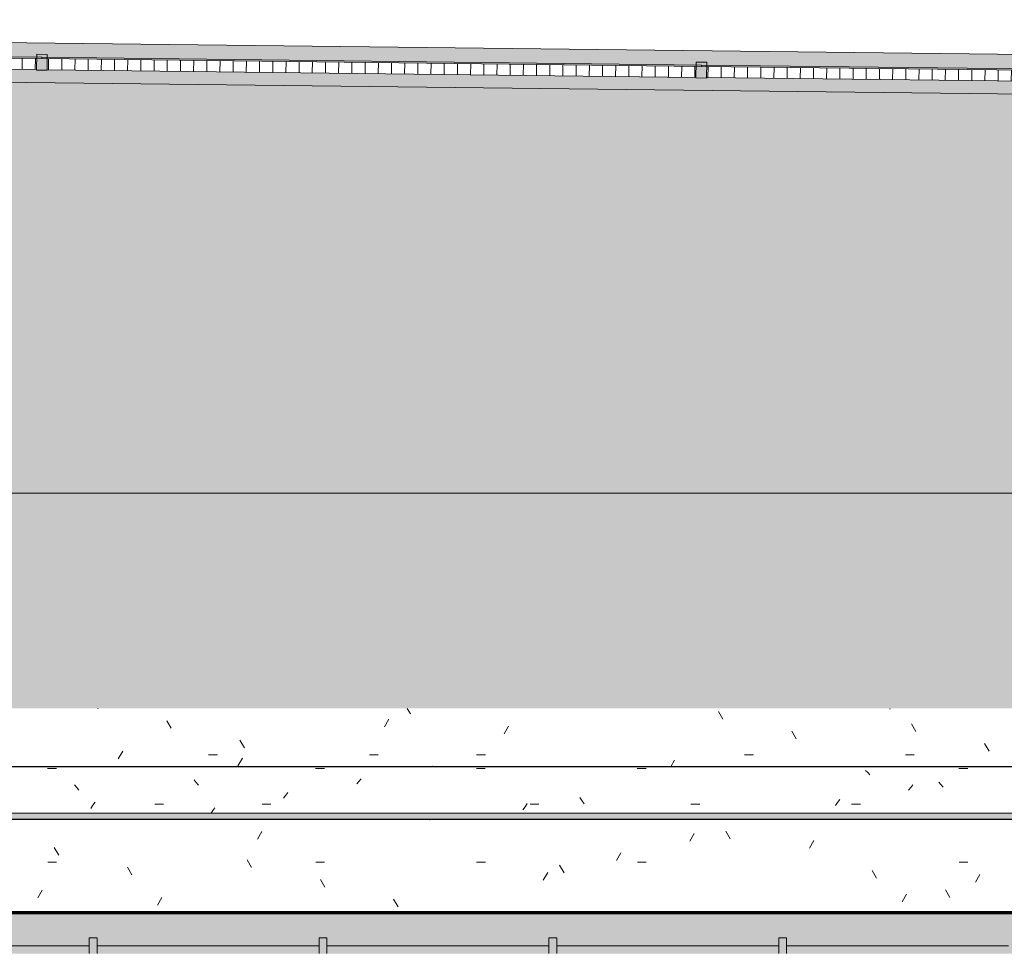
# Model space of a CAD drawing. Header units: millimetres. Extents: x -62758 to 78208, y -26429 to 33271.
# Tile 128 of 256: x -55173 to -51441, y 29732 to 33269. Entities that reach past the tile are written whole.
import ezdxf

# ---------------------------------------------------------------- set-up
doc = ezdxf.new("R2010")
doc.units = ezdxf.units.MM
for name, color, linetype, lineweight in [('A-DETL', 90, 'Continuous', 9), ('A-FLOR', 192, 'Continuous', 18), ('A-FLOR-PATT', 8, 'Continuous', 18), ('A-GENM', 13, 'Continuous', 9), ('A-GLAZ', 151, 'Continuous', 9), ('A-GLAZ-CURT', 52, 'Continuous', 9), ('A-GLAZ-CWMG', 51, 'Continuous', 9), ('A-WALL', 113, 'Continuous', 18)]:
    doc.layers.add(name, color=color, linetype=linetype, lineweight=lineweight)
pattern_1 = [(0, (0, 0), (812.8, 203.2), [33.528, -576.072, 33.528, -576.072, -3251.2]), (0, (0, 0), (812.8, 203.2), [-1219.2, 33.528, -1185.672, 33.528, -576.072, -1422.4]), (0, (0, 0), (812.8, 203.2), [-3048, 33.528, -372.872, 33.528, -982.472]), (120, (304.8, 101.6), (-582.37636, 602.30545), [33.528, -576.072, 33.528, -576.072, -3251.2]), (120, (304.8, 101.6), (-582.37636, 602.30545), [-1219.2, 33.528, -1185.672, 33.528, -576.072, -1422.4]), (120, (304.8, 101.6), (-582.37636, 602.30545), [-3048, 33.528, -372.872, 33.528, -982.472]), (240, (406.4, 508), (-230.42364, -805.50545), [33.528, -576.072, 33.528, -576.072, -3251.2]), (240, (406.4, 508), (-230.42364, -805.50545), [-1219.2, 33.528, -1185.672, 33.528, -576.072, -1422.4]), (240, (406.4, 508), (-230.42364, -805.50545), [-3048, 33.528, -372.872, 33.528, -982.472])]

# ---------------------------------------------------------------- blocks, each defined once
blk = doc.blocks.new('FLEX-ESQ_MAXIM-AR_VIDRO-8FL - 700x140cm-8FLS-ALU-3_0cmFolha 2-5517933-PLANTA DE IMPERMEABILIZAÇÃO - TÉRREO')
at = {"layer": 'A-GLAZ', "lineweight": 5}
h = blk.add_hatch(color=252, dxfattribs=at)
h.paths.add_polyline_path([(2628.7, -77.5), (2628.7, -17.5), (2598.7, -17.5), (2598.7, -77.5)])
h.paths.add_polyline_path([(-2598.8, -77.5), (-2598.8, -17.5), (-2628.8, -17.5), (-2628.8, -77.5)])
h.paths.add_polyline_path([(-1727.5, -77.5), (-1727.5, -17.5), (-1757.5, -17.5), (-1757.5, -77.5)])
h.paths.add_polyline_path([(-886.3, -77.5), (-856.3, -77.1), (-856.3, -17.5), (-886.3, -17.5), (-886.3, -69.4)])
h.paths.add_polyline_path([(1757.5, -77.5), (1757.5, -17.5), (1727.5, -17.5), (1727.5, -77.5)])
h.paths.add_polyline_path([(15, -77.5), (15, -17.5), (-15, -17.5), (-15, -77.5)])
h.paths.add_polyline_path([(856.2, -77.5), (886.2, -77.5), (886.2, -17.5), (856.2, -17.5), (856.2, -77.1)])
for points in [[(-1561.1, -77.5), (-886.3, -77.5), (-886.3, -47.5), (-1727.5, -47.5), (-1727.5, -77.5), (-1677.5, -77.5)], [(-65, -77.5), (-15, -77), (-15, -47.5), (-856.3, -47.5), (-856.3, -77.5), (-539.3, -77.5)], [(856.2, -77.5), (856.2, -47.5), (15, -47.5), (15, -77.5), (806.2, -77.5)], [(1727.5, -77.5), (1727.5, -47.5), (886.2, -47.5), (886.2, -77.5), (1677.5, -77.5)], [(2548.8, -77.5), (2598.7, -77.5), (2598.7, -47.5), (1757.5, -47.5), (1757.5, -77.5), (2526.1, -77.5)]]:
    blk.add_hatch(color=252, dxfattribs=at).paths.add_polyline_path(points)
at = {"layer": 'A-GLAZ', "color": 130, "lineweight": 5}
for p, q in [((-856.3, -17.5), (-886.3, -17.5)), ((-886.3, -17.5), (-886.3, -77.5)), ((-856.3, -77.5), (-856.3, -17.5)), ((15, -17.5), (-15, -17.5)), ((-15, -17.5), (-15, -77.5)), ((15, -77.5), (15, -17.5)), ((886.2, -17.5), (856.2, -17.5)), ((856.2, -17.5), (856.2, -77.5)), ((886.2, -77.5), (886.2, -17.5)), ((1757.5, -17.5), (1727.5, -17.5)), ((1727.5, -17.5), (1727.5, -77.5)), ((1757.5, -77.5), (1757.5, -17.5)), ((-886.3, -47.5), (-1727.5, -47.5)), ((-886.3, -77.5), (-886.3, -47.5)), ((-856.3, -47.5), (-856.3, -77.5)), ((-15, -47.5), (-856.3, -47.5)), ((-15, -77.5), (-15, -47.5)), ((15, -47.5), (15, -77.5)), ((856.2, -47.5), (15, -47.5)), ((856.2, -77.5), (856.2, -47.5)), ((886.2, -47.5), (886.2, -77.5)), ((1727.5, -47.5), (886.2, -47.5)), ((1727.5, -77.5), (1727.5, -47.5)), ((1757.5, -47.5), (1757.5, -77.5)), ((2598.7, -47.5), (1757.5, -47.5))]:
    blk.add_line(p, q, dxfattribs=at)
blk = doc.blocks.new('FP_204-PLANTA DE IMPERMEABILIZAÇÃO - TÉRREO')
at = {"layer": 'A-GENM', "lineweight": 5}
for p, q in [((-53660, 30235.4), (-53660.1, 30235.5)), ((-53659.9, 30235.3), (-53660, 30235.4)), ((-53659.8, 30235.2), (-53659.9, 30235.3)), ((-53659.7, 30235.1), (-53659.8, 30235.2)), ((-53659.6, 30235), (-53659.7, 30235.1)), ((-53659.5, 30234.9), (-53659.6, 30235)), ((-53659.4, 30234.8), (-53659.5, 30234.9)), ((-53659.3, 30234.8), (-53659.4, 30234.8)), ((-53659.2, 30234.7), (-53659.3, 30234.8)), ((-53659.1, 30234.6), (-53659.2, 30234.7)), ((-53659, 30234.6), (-53659.1, 30234.6)), ((-53658.9, 30234.5), (-53659, 30234.6)), ((-53658.8, 30234.5), (-53658.9, 30234.5)), ((-53658.7, 30234.5), (-53658.8, 30234.5)), ((-53658.6, 30234.4), (-53658.7, 30234.5)), ((-53658.5, 30234.4), (-53658.6, 30234.4)), ((-53658.4, 30234.4), (-53658.5, 30234.4)), ((-51999.4, 30234.6), (-51999.5, 30234.6)), ((-51999.3, 30234.7), (-51999.4, 30234.6)), ((-51999.2, 30234.8), (-51999.3, 30234.7)), ((-51999.1, 30234.8), (-51999.2, 30234.8)), ((-51999, 30234.9), (-51999.1, 30234.8)), ((-51998.9, 30235), (-51999, 30234.9)), ((-51998.8, 30235.1), (-51998.9, 30235)), ((-51998.7, 30235.2), (-51998.8, 30235.1)), ((-51998.6, 30235.3), (-51998.7, 30235.2)), ((-51998.5, 30235.4), (-51998.6, 30235.3)), ((-51998.4, 30235.5), (-51998.5, 30235.4))]:
    blk.add_line(p, q, dxfattribs=at)
blk = doc.blocks.new('FP_205-PLANTA DE IMPERMEABILIZAÇÃO - TÉRREO')
at = {"layer": 'A-GENM', "lineweight": 5}
for p, q in [((-53649.1, 30437.5), (-53649.2, 30437.5)), ((-53649, 30437.5), (-53649.1, 30437.5)), ((-53648.9, 30437.4), (-53649, 30437.5)), ((-53648.8, 30437.4), (-53648.9, 30437.4)), ((-53648.7, 30437.4), (-53648.8, 30437.4)), ((-53648.6, 30437.3), (-53648.7, 30437.4)), ((-53648.5, 30437.3), (-53648.6, 30437.3)), ((-53648.4, 30437.2), (-53648.5, 30437.3)), ((-53648.3, 30437.1), (-53648.4, 30437.2)), ((-53648.2, 30437.1), (-53648.3, 30437.1))]:
    blk.add_line(p, q, dxfattribs=at)
blk = doc.blocks.new('FP_206-PLANTA DE IMPERMEABILIZAÇÃO - TÉRREO')
at = {"layer": 'A-GENM', "lineweight": 5}
for p, q in [((-53660, 30235.4), (-53660.1, 30235.5)), ((-53659.9, 30235.3), (-53660, 30235.4)), ((-53659.8, 30235.2), (-53659.9, 30235.3)), ((-53659.7, 30235.1), (-53659.8, 30235.2)), ((-53659.6, 30235), (-53659.7, 30235.1)), ((-53659.5, 30234.9), (-53659.6, 30235)), ((-53659.4, 30234.8), (-53659.5, 30234.9)), ((-53659.3, 30234.8), (-53659.4, 30234.8)), ((-53659.2, 30234.7), (-53659.3, 30234.8)), ((-53659.1, 30234.6), (-53659.2, 30234.7)), ((-53659, 30234.6), (-53659.1, 30234.6)), ((-53658.9, 30234.5), (-53659, 30234.6)), ((-53658.8, 30234.5), (-53658.9, 30234.5)), ((-53658.7, 30234.5), (-53658.8, 30234.5)), ((-53658.6, 30234.4), (-53658.7, 30234.5)), ((-53658.5, 30234.4), (-53658.6, 30234.4)), ((-53658.4, 30234.4), (-53658.5, 30234.4)), ((-51999.4, 30234.6), (-51999.5, 30234.6)), ((-51999.3, 30234.7), (-51999.4, 30234.6)), ((-51999.2, 30234.7), (-51999.3, 30234.7)), ((-51999.1, 30234.8), (-51999.2, 30234.7)), ((-51999, 30234.9), (-51999.1, 30234.8)), ((-51998.9, 30235), (-51999, 30234.9)), ((-51998.8, 30235.1), (-51998.9, 30235)), ((-51998.7, 30235.2), (-51998.8, 30235.1)), ((-51998.6, 30235.3), (-51998.7, 30235.2)), ((-51998.5, 30235.4), (-51998.6, 30235.3)), ((-51998.4, 30235.5), (-51998.5, 30235.4)), ((-51998.3, 30235.6), (-51998.4, 30235.5))]:
    blk.add_line(p, q, dxfattribs=at)
blk = doc.blocks.new('FP_207-PLANTA DE IMPERMEABILIZAÇÃO - TÉRREO')
at = {"layer": 'A-GENM', "lineweight": 5}
for p, q in [((-53649.2, 30437.5), (-53649.3, 30437.5)), ((-53649.1, 30437.5), (-53649.2, 30437.5)), ((-53649, 30437.5), (-53649.1, 30437.5)), ((-53648.9, 30437.4), (-53649, 30437.5)), ((-53648.8, 30437.4), (-53648.9, 30437.4)), ((-53648.7, 30437.4), (-53648.8, 30437.4)), ((-53648.6, 30437.3), (-53648.7, 30437.4)), ((-53648.5, 30437.3), (-53648.6, 30437.3)), ((-53648.4, 30437.2), (-53648.5, 30437.3)), ((-53648.3, 30437.1), (-53648.4, 30437.2)), ((-53648.2, 30437), (-53648.3, 30437.1))]:
    blk.add_line(p, q, dxfattribs=at)
blk = doc.blocks.new('FP_208-PLANTA DE IMPERMEABILIZAÇÃO - TÉRREO')
at = {"layer": 'A-GENM', "lineweight": 5}
for p, q in [((-53660.1, 30235.4), (-53660.2, 30235.5)), ((-53660, 30235.3), (-53660.1, 30235.4)), ((-53659.9, 30235.2), (-53660, 30235.3)), ((-53659.8, 30235.1), (-53659.9, 30235.2)), ((-53659.7, 30235), (-53659.8, 30235.1)), ((-53659.6, 30234.9), (-53659.7, 30235)), ((-53659.5, 30234.8), (-53659.6, 30234.9)), ((-53659.4, 30234.8), (-53659.5, 30234.8)), ((-53659.3, 30234.7), (-53659.4, 30234.8)), ((-53659.2, 30234.6), (-53659.3, 30234.7)), ((-53659.1, 30234.6), (-53659.2, 30234.6)), ((-53659, 30234.5), (-53659.1, 30234.6)), ((-53658.9, 30234.5), (-53659, 30234.5)), ((-53658.8, 30234.5), (-53658.9, 30234.5)), ((-53658.7, 30234.4), (-53658.8, 30234.5)), ((-53658.6, 30234.4), (-53658.7, 30234.4)), ((-53658.5, 30234.4), (-53658.6, 30234.4)), ((-51999.4, 30234.6), (-51999.5, 30234.6)), ((-51999.3, 30234.7), (-51999.4, 30234.6)), ((-51999.2, 30234.7), (-51999.3, 30234.7)), ((-51999.1, 30234.8), (-51999.2, 30234.7)), ((-51999, 30234.9), (-51999.1, 30234.8)), ((-51998.9, 30235), (-51999, 30234.9)), ((-51998.8, 30235.1), (-51998.9, 30235)), ((-51998.7, 30235.2), (-51998.8, 30235.1)), ((-51998.6, 30235.3), (-51998.7, 30235.2)), ((-51998.5, 30235.4), (-51998.6, 30235.3)), ((-51998.4, 30235.5), (-51998.5, 30235.4)), ((-51998.3, 30235.6), (-51998.4, 30235.5))]:
    blk.add_line(p, q, dxfattribs=at)
blk = doc.blocks.new('FP_209-PLANTA DE IMPERMEABILIZAÇÃO - TÉRREO')
at = {"layer": 'A-GENM', "lineweight": 5}
for p, q in [((-53649.2, 30437.5), (-53649.3, 30437.5)), ((-53649.1, 30437.5), (-53649.2, 30437.5)), ((-53649, 30437.5), (-53649.1, 30437.5)), ((-53648.9, 30437.4), (-53649, 30437.5)), ((-53648.8, 30437.4), (-53648.9, 30437.4)), ((-53648.7, 30437.4), (-53648.8, 30437.4)), ((-53648.6, 30437.3), (-53648.7, 30437.4)), ((-53648.5, 30437.2), (-53648.6, 30437.3)), ((-53648.4, 30437.2), (-53648.5, 30437.2)), ((-53648.3, 30437.1), (-53648.4, 30437.2)), ((-53648.2, 30437), (-53648.3, 30437.1))]:
    blk.add_line(p, q, dxfattribs=at)
blk = doc.blocks.new('FP_211-PLANTA DE IMPERMEABILIZAÇÃO - TÉRREO')
at = {"layer": 'A-GENM', "lineweight": 5}
for p, q in [((-53660.1, 30235.4), (-53660.2, 30235.5)), ((-53660, 30235.3), (-53660.1, 30235.4)), ((-53659.9, 30235.2), (-53660, 30235.3)), ((-53659.8, 30235.1), (-53659.9, 30235.2)), ((-53659.7, 30235), (-53659.8, 30235.1)), ((-53659.6, 30234.9), (-53659.7, 30235)), ((-53659.5, 30234.8), (-53659.6, 30234.9)), ((-53659.4, 30234.8), (-53659.5, 30234.8)), ((-53659.3, 30234.7), (-53659.4, 30234.8)), ((-53659.2, 30234.6), (-53659.3, 30234.7)), ((-53659.1, 30234.6), (-53659.2, 30234.6)), ((-53659, 30234.5), (-53659.1, 30234.6)), ((-53658.9, 30234.5), (-53659, 30234.5)), ((-53658.8, 30234.5), (-53658.9, 30234.5)), ((-53658.7, 30234.4), (-53658.8, 30234.5)), ((-53658.6, 30234.4), (-53658.7, 30234.4)), ((-53658.5, 30234.4), (-53658.6, 30234.4)), ((-51999.4, 30234.6), (-51999.5, 30234.6)), ((-51999.3, 30234.7), (-51999.4, 30234.6)), ((-51999.2, 30234.7), (-51999.3, 30234.7)), ((-51999.1, 30234.8), (-51999.2, 30234.7)), ((-51999, 30234.9), (-51999.1, 30234.8)), ((-51998.9, 30234.9), (-51999, 30234.9)), ((-51998.8, 30235), (-51998.9, 30234.9)), ((-51998.7, 30235.1), (-51998.8, 30235)), ((-51998.6, 30235.2), (-51998.7, 30235.1)), ((-51998.5, 30235.3), (-51998.6, 30235.2)), ((-51998.4, 30235.5), (-51998.5, 30235.3)), ((-51998.3, 30235.6), (-51998.4, 30235.5))]:
    blk.add_line(p, q, dxfattribs=at)
blk = doc.blocks.new('FP_212-PLANTA DE IMPERMEABILIZAÇÃO - TÉRREO')
at = {"layer": 'A-GENM', "lineweight": 5}
for p, q in [((-53649.2, 30437.5), (-53649.3, 30437.5)), ((-53649.1, 30437.5), (-53649.2, 30437.5)), ((-53649, 30437.5), (-53649.1, 30437.5)), ((-53648.9, 30437.4), (-53649, 30437.5)), ((-53648.8, 30437.4), (-53648.9, 30437.4)), ((-53648.7, 30437.3), (-53648.8, 30437.4)), ((-53648.6, 30437.3), (-53648.7, 30437.3)), ((-53648.5, 30437.2), (-53648.6, 30437.3)), ((-53648.4, 30437.2), (-53648.5, 30437.2)), ((-53648.3, 30437.1), (-53648.4, 30437.2)), ((-53648.2, 30437), (-53648.3, 30437.1))]:
    blk.add_line(p, q, dxfattribs=at)
blk = doc.blocks.new('FP_213-PLANTA DE IMPERMEABILIZAÇÃO - TÉRREO')
at = {"layer": 'A-GENM', "color": 130, "lineweight": 5}
blk.add_line((-57836.4, 30235.6), (-50290.3, 30235.6), dxfattribs=at)
at = {"layer": 'A-GENM', "lineweight": 5}
for p, q in [((-53661.3, 30237.2), (-53661.4, 30237.4)), ((-53661.2, 30237), (-53661.3, 30237.2)), ((-53661.1, 30236.9), (-53661.2, 30237)), ((-53661, 30236.7), (-53661.1, 30236.9)), ((-53660.9, 30236.5), (-53661, 30236.7)), ((-53660.8, 30236.4), (-53660.9, 30236.5)), ((-53660.7, 30236.2), (-53660.8, 30236.4)), ((-53660.6, 30236.1), (-53660.7, 30236.2)), ((-53660.5, 30235.9), (-53660.6, 30236.1)), ((-53660.4, 30235.8), (-53660.5, 30235.9)), ((-53660.3, 30235.7), (-53660.4, 30235.8)), ((-53660.2, 30235.5), (-53660.3, 30235.7)), ((-53660.1, 30235.4), (-53660.2, 30235.5)), ((-53660, 30235.3), (-53660.1, 30235.4)), ((-53659.9, 30235.2), (-53660, 30235.3)), ((-53659.8, 30235.1), (-53659.9, 30235.2)), ((-53659.7, 30235), (-53659.8, 30235.1)), ((-53659.6, 30234.9), (-53659.7, 30235)), ((-53659.5, 30234.8), (-53659.6, 30234.9)), ((-53659.4, 30234.8), (-53659.5, 30234.8)), ((-53659.3, 30234.7), (-53659.4, 30234.8)), ((-53659.2, 30234.6), (-53659.3, 30234.7)), ((-53659.1, 30234.6), (-53659.2, 30234.6)), ((-53659, 30234.5), (-53659.1, 30234.6)), ((-53658.9, 30234.5), (-53659, 30234.5)), ((-53658.8, 30234.5), (-53658.9, 30234.5)), ((-53658.7, 30234.4), (-53658.8, 30234.5)), ((-53658.6, 30234.4), (-53658.7, 30234.4)), ((-53658.5, 30234.4), (-53658.6, 30234.4)), ((-51999.4, 30234.6), (-51999.5, 30234.5)), ((-51999.3, 30234.6), (-51999.4, 30234.6)), ((-51999.2, 30234.7), (-51999.3, 30234.6)), ((-51999.1, 30234.8), (-51999.2, 30234.7)), ((-51999, 30234.8), (-51999.1, 30234.8)), ((-51998.9, 30234.9), (-51999, 30234.8)), ((-51998.8, 30235), (-51998.9, 30234.9)), ((-51998.7, 30235.1), (-51998.8, 30235)), ((-51998.6, 30235.2), (-51998.7, 30235.1)), ((-51998.5, 30235.3), (-51998.6, 30235.2)), ((-51998.4, 30235.4), (-51998.5, 30235.3)), ((-51998.3, 30235.6), (-51998.4, 30235.4)), ((-51998.2, 30235.7), (-51998.3, 30235.6)), ((-51998.1, 30235.8), (-51998.2, 30235.7)), ((-51998, 30236), (-51998.1, 30235.8)), ((-51997.9, 30236.1), (-51998, 30236)), ((-51997.8, 30236.2), (-51997.9, 30236.1)), ((-51997.7, 30236.4), (-51997.8, 30236.2)), ((-51997.6, 30236.6), (-51997.7, 30236.4)), ((-51997.5, 30236.7), (-51997.6, 30236.6)), ((-51997.4, 30236.9), (-51997.5, 30236.7)), ((-51997.3, 30237.1), (-51997.4, 30236.9)), ((-51997.2, 30237.2), (-51997.3, 30237.1)), ((-51997.1, 30237.4), (-51997.2, 30237.2))]:
    blk.add_line(p, q, dxfattribs=at)
blk = doc.blocks.new('FP_214-PLANTA DE IMPERMEABILIZAÇÃO - TÉRREO')
at = {"layer": 'A-GENM', "lineweight": 5}
for p, q in [((-53649.2, 30437.5), (-53649.3, 30437.5)), ((-53649.1, 30437.5), (-53649.2, 30437.5)), ((-53649, 30437.4), (-53649.1, 30437.5)), ((-53648.9, 30437.4), (-53649, 30437.4)), ((-53648.8, 30437.4), (-53648.9, 30437.4)), ((-53648.7, 30437.3), (-53648.8, 30437.4)), ((-53648.6, 30437.3), (-53648.7, 30437.3)), ((-53648.5, 30437.2), (-53648.6, 30437.3)), ((-53648.4, 30437.2), (-53648.5, 30437.2)), ((-53648.3, 30437.1), (-53648.4, 30437.2)), ((-53648.2, 30437), (-53648.3, 30437.1))]:
    blk.add_line(p, q, dxfattribs=at)
blk = doc.blocks.new('FP_215-PLANTA DE IMPERMEABILIZAÇÃO - TÉRREO')
at = {"layer": 'A-GENM', "lineweight": 5}
for p, q in [((-55107.2, 30429.5), (-55073.7, 30429.5)), ((-54091.2, 30429.5), (-54057.7, 30429.5)), ((-53481.6, 30429.5), (-53448.1, 30429.5)), ((-52872, 30429.5), (-52838.5, 30429.5)), ((-51998.4, 30413.7), (-52006.8, 30421.5)), ((-51652.8, 30429.5), (-51619.3, 30429.5)), ((-54543.7, 30376.2), (-54552.1, 30385.6)), ((-53918.5, 30389.5), (-53926.9, 30380.2)), ((-51990, 30405.4), (-51998.4, 30413.7)), ((-54997.3, 30357.7), (-55005.7, 30367.7)), ((-54988.9, 30347.3), (-54997.3, 30357.7)), ((-54535.4, 30366.5), (-54543.7, 30376.2)), ((-53926.9, 30380.2), (-53935.2, 30370.6)), ((-51835.1, 30356.9), (-51843.4, 30346.5)), ((-51826.7, 30366.9), (-51835.1, 30356.9)), ((-51720.8, 30367.8), (-51729.2, 30377.5)), ((-51712.4, 30357.7), (-51720.8, 30367.8)), ((-54204.4, 30327.6), (-54212.8, 30316.4)), ((-54196, 30338.5), (-54204.4, 30327.6)), ((-53081.5, 30307.2), (-53089.9, 30318.7)), ((-52104.3, 30312.1), (-52112.6, 30300.4)), ((-54935.6, 30290.1), (-54943.9, 30278)), ((-54927.2, 30302), (-54935.6, 30290.1)), ((-54700.8, 30293.6), (-54667.3, 30293.6)), ((-54473.6, 30279.5), (-54480.3, 30269.7)), ((-54294.4, 30293.6), (-54260.9, 30293.6)), ((-53297.3, 30284), (-53305.7, 30271.8)), ((-53288.9, 30296), (-53297.3, 30284)), ((-53278.4, 30293.6), (-53244.9, 30293.6)), ((-53073.1, 30295.5), (-53081.5, 30307.2)), ((-52668.8, 30293.6), (-52635.3, 30293.6)), ((-52112.6, 30300.4), (-52121, 30288.5)), ((-52059.2, 30293.6), (-52025.7, 30293.6)), ((-54480.3, 30269.7), (-54486.9, 30259.8))]:
    blk.add_line(p, q, dxfattribs=at)
blk = doc.blocks.new('FP_216-PLANTA DE IMPERMEABILIZAÇÃO - TÉRREO')
at = {"layer": 'A-GENM', "color": 130, "lineweight": 5}
blk.add_line((-50290.3, 30436.3), (-57836.4, 30436.3), dxfattribs=at)
at = {"layer": 'A-GENM', "lineweight": 5}
for p, q in [((-53649.2, 30437.5), (-53649.3, 30437.5)), ((-53649.1, 30437.5), (-53649.2, 30437.5)), ((-53649, 30437.4), (-53649.1, 30437.5)), ((-53648.9, 30437.4), (-53649, 30437.4)), ((-53648.8, 30437.4), (-53648.9, 30437.4)), ((-53648.7, 30437.3), (-53648.8, 30437.4)), ((-53648.6, 30437.3), (-53648.7, 30437.3)), ((-53648.5, 30437.2), (-53648.6, 30437.3)), ((-53648.4, 30437.1), (-53648.5, 30437.2)), ((-53648.3, 30437.1), (-53648.4, 30437.1)), ((-53648.2, 30437), (-53648.3, 30437.1))]:
    blk.add_line(p, q, dxfattribs=at)
blk = doc.blocks.new('Brises23 - Brises-4974138-PLANTA DE IMPERMEABILIZAÇÃO - TÉRREO')
at = {"layer": 'A-GENM', "lineweight": 5}
blk.add_hatch(color=41, dxfattribs=at).paths.add_polyline_path([(-54091.9, 30237.3), (-50290.3, 30237.3), (-50290.3, 30259.2), (-57836.4, 30259.2), (-57836.4, 30237.3), (-54347.3, 30237.3)])
at = {"layer": 'A-GENM', "color": 130, "lineweight": 5}
blk.add_line((-50290.3, 30435.8), (-57836.4, 30435.8), dxfattribs=at)
at = {"layer": 'A-GENM', "color": 90}
for p, q in [((-50290.3, 30259.2), (-57836.4, 30259.2)), ((-57836.4, 30237.3), (-50290.3, 30237.3))]:
    blk.add_line(p, q, dxfattribs=at)
at = {"layer": 'A-GENM', "color": 130, "lineweight": 5}
for name in ['FP_216-PLANTA DE IMPERMEABILIZAÇÃO - TÉRREO', 'FP_215-PLANTA DE IMPERMEABILIZAÇÃO - TÉRREO', 'FP_205-PLANTA DE IMPERMEABILIZAÇÃO - TÉRREO', 'FP_207-PLANTA DE IMPERMEABILIZAÇÃO - TÉRREO', 'FP_209-PLANTA DE IMPERMEABILIZAÇÃO - TÉRREO', 'FP_212-PLANTA DE IMPERMEABILIZAÇÃO - TÉRREO', 'FP_214-PLANTA DE IMPERMEABILIZAÇÃO - TÉRREO', 'FP_213-PLANTA DE IMPERMEABILIZAÇÃO - TÉRREO', 'FP_204-PLANTA DE IMPERMEABILIZAÇÃO - TÉRREO', 'FP_206-PLANTA DE IMPERMEABILIZAÇÃO - TÉRREO', 'FP_208-PLANTA DE IMPERMEABILIZAÇÃO - TÉRREO', 'FP_211-PLANTA DE IMPERMEABILIZAÇÃO - TÉRREO']:
    blk.add_blockref(name, (0, 0), dxfattribs=at)
blk = doc.blocks.new('Painel de gradil - Painel de gradil-5668053-PLANTA DE IMPERMEABILIZAÇÃO - TÉRREO')
at = {"layer": 'A-GLAZ-CURT', "lineweight": 5}
blk.add_hatch(color=107, dxfattribs=at).paths.add_polyline_path([(1250, -5), (1249.4, 0), (-1250, 0), (-1250, -5), (1249.5, -5)])
h = blk.add_hatch(dxfattribs=at)
h.set_pattern_fill('FP_152', color=256, style=0, pattern_type=2)
h.set_pattern_definition([(0, (0, -143.74), (0, 141.421), []), (90, (0, -143.736), (-50, 3e-15), [])])
h.paths.add_polyline_path([(1230, -47.1), (1229.5, -5), (-1230, -5), (-1229.3, -47.1), (1230, -47.1)])
at = {"layer": 'A-GLAZ-CURT', "color": 170, "lineweight": 5}
for p, q in [((-1250, 0), (-1250, -5)), ((1250, 0), (-1250, 0)), ((1250, -5), (1250, 0)), ((-1250, -5), (1250, -5))]:
    blk.add_line(p, q, dxfattribs=at)
at = {"layer": 'A-GLAZ-CURT', "color": 130, "lineweight": 5}
blk.add_line((-1230, -47.1), (1230, -47.1), dxfattribs=at)
blk = doc.blocks.new('Montante retangular - montante retangular 60x40mm metal-5668038-PLANTA DE IMPERMEABILIZAÇÃO - TÉRREO')
at = {"layer": 'A-GLAZ-CWMG', "lineweight": 5}
h = blk.add_hatch(color=107, dxfattribs=at)
h.paths.add_polyline_path([(20, 49), (20, 5), (-20, 5.2), (-20, 49), (0.5, 49)])
h.paths.add_polyline_path([(20, 0), (20, -11), (-20, -11), (-20, 0), (0, 0)])
at = {"layer": 'A-GLAZ-CWMG', "color": 90}
for p, q in [((-20, 49), (20, 49)), ((-20, -11), (-20, 49)), ((20, 49), (20, -11)), ((20, -11), (-20, -11))]:
    blk.add_line(p, q, dxfattribs=at)
blk = doc.blocks.new('BE-PMSa-MOD-ARQ-ESCOLA-EX-000-R_0056_rvt-1-PLANTA DE IMPERMEABILIZAÇÃO - TÉRREO')
at = {"layer": 'A-FLOR-PATT', "lineweight": 5}
h = blk.add_hatch(dxfattribs=at)
h.set_pattern_fill('FP_7', color=31, style=0, pattern_type=2)
h.set_pattern_definition(pattern_1)
h.paths.add_polyline_path([(-10009.9, -25663.4), (-10008.9, -25624.4), (-10008, -25624.4), (-10008, -24137.9), (-10009.9, -24137.9), (-10009.9, -24097.9), (-10019.9, -24097.9), (-10019.9, -24017.9), (-9999.9, -24017.9), (-9999.9, -23992.9), (-9967.4, -23992.9), (-9967.4, -23902.2), (-60207.5, -23902.2), (-60207.5, 2852.9), (-58704.3, 2852.9), (-58704.3, 3646), (-59113, 3646), (-59113, 3686), (-58704.3, 3686), (-58704.3, 5586), (-59113, 5586), (-59113, 5626), (-58704.3, 5626), (-58704.3, 31473.9), (-39533.5, 31473.9), (-39533.5, 32847.3), (-62607.5, 33119.3), (-62607.5, -24616.4), (-10625.5, -25651.1)])
h.paths.add_polyline_path([(-56606.3, 16894.4), (-56108, 16894.4), (-56108, 20749.4), (-57852.4, 20749.4), (-57852.4, 20532.9), (-57947, 20532.9), (-57947, 17015.4), (-57852.4, 17015.4), (-57852.4, 16894.4), (-57628.1, 16894.4)])
h = blk.add_hatch(dxfattribs=at)
h.set_pattern_fill('FP_4', color=215, style=0, pattern_type=2)
h.set_pattern_definition(pattern_1)
h.paths.add_polyline_path([(-9894.9, -23902.2), (-9894.9, -23327.9), (-9939.9, -23327.9), (-9939.9, -23357.9), (-10019.9, -23357.9), (-10019.9, -23327.9), (-26607, -23327.9), (-26607, -23325.4), (-59610, -23325.4), (-59610, 2311.5), (-59500, 2311.5), (-59500, 2401), (-59098, 2401), (-59098, 2311.5), (-58107, 2311.5), (-58107, 7537.9), (-58235.9, 7537.9), (-58235.9, 7975.9), (-58107, 7975.9), (-58107, 15242.9), (-58235.9, 15242.9), (-58235.9, 15680.9), (-58107, 15680.9), (-58107, 16678.4), (-58186.4, 16678.4), (-58186.4, 17015.4), (-58107, 17015.4), (-58107, 20532.9), (-58186.4, 20532.9), (-58186.4, 20869.9), (-58107, 20869.9), (-58107, 21622.4), (-58235.9, 21622.4), (-58235.9, 22060.4), (-58107, 22060.4), (-58107, 29481.7), (-58238.4, 29481.7), (-58238.4, 29927), (-58107, 29927), (-58107, 30838.5), (-57817, 30838.5), (-57817, 30656.9), (-45242, 30657), (-45242, 30838.5), (-44952, 30838.5), (-44952, 30656.9), (-44949.5, 30656.9), (-44949.5, 29918.5), (-44820.5, 29918.5), (-44820.5, 29879.1), (-41729.5, 29879.1), (-41729.5, 29893.7), (-41622, 29893.7), (-41622, 30838.5), (-41332, 30838.5), (-41332, 30655.3), (-33747, 30655.6), (-33747, 30838.5), (-33457, 30839.5), (-33457, 31473.9), (-58704.3, 31473.9), (-58704.3, 5626), (-58173, 5626), (-58173, 5586), (-58704.3, 5586), (-58704.3, 3686), (-58173, 3686), (-58173, 3646), (-58704.3, 3646), (-58704.3, 2852.9), (-60207.5, 2852.9), (-60207.5, -23902.2), (-9967.4, -23902.2)])
h.paths.add_polyline_path([(-26295.4, -23618.8), (-26321.3, -23615.4), (-26345.4, -23605.4), (-26366.1, -23589.5), (-26382, -23568.8), (-26392, -23544.7), (-26395.4, -23518.8), (-26392, -23493), (-26382, -23468.8), (-26366.1, -23448.1), (-26345.4, -23432.2), (-26321.3, -23422.2), (-26295.4, -23418.8), (-26269.5, -23422.2), (-26245.4, -23432.2), (-26224.7, -23448.1), (-26208.8, -23468.8), (-26198.8, -23493), (-26195.4, -23518.8), (-26198.8, -23544.7), (-26208.8, -23568.8), (-26224.7, -23589.5), (-26245.4, -23605.4), (-26269.5, -23615.4)])
h.paths.add_polyline_path([(-41607, 29876.6), (-41578, 29876.6), (-41578, 29878.7), (-41607, 29878.4)])
h.paths.add_polyline_path([(-58123.8, 29876.7), (-58107, 29876.7), (-58107.8, 29882), (-58193.4, 29882), (-58193.4, 29876.7), (-58139, 29876.7)])
h.paths.add_polyline_path([(-43358, 31038.4), (-43355.4, 31036), (-43354.2, 31038.4), (-43356.8, 31038.4)])
h.paths.add_polyline_path([(-43359.8, 31038.4), (-43356.8, 31036.1), (-43359, 31038.4)])
h.paths.add_polyline_path([(-43358, 31088.4), (-43354.2, 31089.5), (-43355.5, 31090.7), (-43356.8, 31089.5)])
h.paths.add_polyline_path([(-43359, 31088.4), (-43358, 31088.4), (-43358, 31089.7)])
h.paths.add_polyline_path([(-43355.5, 31120.6), (-43358, 31118.6), (-43353.6, 31118.4), (-43353.6, 31119.4), (-43354.9, 31120.3)])
h.paths.add_polyline_path([(-43351.1, 31038.4), (-43353, 31038.4), (-43352.9, 31036.4), (-43351.9, 31037.5)])
h.paths.add_polyline_path([(-43355.5, 31007.2), (-43360.1, 31008.9), (-43360.4, 31016.3), (-43359.8, 31023.3), (-43360.3, 31032.7), (-43360.5, 31038.4), (-43359.8, 31088.4), (-43359, 31088.4), (-43360.4, 31103.9), (-43359.5, 31115.6), (-43359.8, 31117.8), (-43354.2, 31120.2), (-43351.1, 31119.1), (-43351.9, 31118.3), (-43351.9, 31117.4), (-43350.5, 31108.4), (-43351.2, 31093.1), (-43351, 31088.4), (-43350.5, 31088.4), (-43351.3, 31008), (-43354.7, 31007.3)])
h = blk.add_hatch(dxfattribs=at)
h.set_pattern_fill('FP_4', color=215, style=0, pattern_type=2)
h.set_pattern_definition(pattern_1)
h.paths.add_polyline_path([(-53030.1, 29881.9), (-50241, 29881.9), (-50241, 30309.4), (-50250.3, 30309.4), (-50250.3, 30235.6), (-57796.4, 30236.3), (-57796.4, 30309.4), (-57817, 30309.4), (-57817, 29927), (-57819.5, 29927), (-57819.5, 29881.9), (-53541, 29881.9)])
h.paths.add_polyline_path([(-49453.8, 29881.9), (-49308.4, 29881.9), (-49308.4, 29911.9), (-45758.4, 29911), (-45758.4, 29881.9), (-45239.5, 29881.9), (-45239.5, 29918.5), (-45242, 29918.9), (-45242, 30309.4), (-45261, 30309.4), (-45261, 30235.6), (-49883, 30235.6), (-49883, 29881.9), (-49853.2, 29881.9)])
h.paths.add_polyline_path([(-45602.8, 29888), (-45609, 29889.7), (-45611.6, 29891.7), (-45614.8, 29897.3), (-45613.9, 29905.4), (-45610.5, 29910), (-45606, 29912.6), (-45599.5, 29912.6), (-45593.5, 29908.6), (-45590.7, 29903.8), (-45590.7, 29897.3), (-45593.9, 29891.7), (-45599.5, 29888.4)])
h.paths.add_polyline_path([(-45532.1, 29965.8), (-45557.9, 29969.2), (-45582.1, 29979.2), (-45602.8, 29995.1), (-45618.7, 30015.8), (-45628.7, 30039.9), (-45632.1, 30065.8), (-45628.7, 30091.7), (-45618.7, 30115.8), (-45602.8, 30136.5), (-45582.1, 30152.4), (-45557.9, 30162.4), (-45532.1, 30165.8), (-45506.2, 30162.4), (-45482.1, 30152.4), (-45461.4, 30136.5), (-45445.5, 30115.8), (-45435.5, 30091.7), (-45432.1, 30065.8), (-45435.5, 30039.9), (-45445.5, 30015.8), (-45461.4, 29995.1), (-45482.1, 29979.2), (-45506.2, 29969.2)])
h.paths.add_polyline_path([(-45261, 30379), (-45242, 30379), (-45242, 30656.9), (-49883, 30656.9), (-49883, 30436.3), (-45261, 30435.8), (-45261, 30399.1)])
h.paths.add_polyline_path([(-50241, 30379), (-50241, 30656.9), (-57817, 30656.9), (-57817, 30379), (-57796.4, 30379), (-57796.4, 30436.3), (-50250.3, 30435.8), (-50250.3, 30379)])
at = {"layer": 'A-WALL', "lineweight": 5}
h = blk.add_hatch(color=50, dxfattribs=at)
h.paths.add_polyline_path([(24791.8, 32089.1), (24793.4, 32135.5), (24785.4, 32136.2), (24755.6, 32136.5), (24755.6, 32138.5), (22425.4, 32165.9), (22425.3, 32164), (22385.3, 32164.5), (22385.3, 32166.4), (19925.5, 32195.4), (19925.5, 32193.5), (19885.5, 32193.9), (19885.5, 32195.9), (17425.7, 32224.9), (17425.7, 32222.9), (17385.7, 32223.4), (17385.7, 32225.3), (14925.9, 32254.3), (14925.9, 32252.4), (14885.9, 32252.9), (14885.9, 32254.8), (12426, 32283.8), (12426, 32281.9), (12386, 32282.3), (12386, 32284.3), (9926.2, 32313.3), (9926.2, 32311.3), (9886.2, 32311.8), (9886.2, 32313.7), (7426.4, 32342.7), (7426.4, 32340.8), (7386.4, 32341.3), (7386.4, 32343.2), (4926.6, 32372.2), (4926.5, 32370.3), (4886.5, 32370.7), (4886.5, 32372.7), (2426.7, 32401.7), (2426.7, 32399.7), (2386.7, 32400.2), (2386.7, 32402.1), (-73.1, 32431.1), (-73.1, 32429.2), (-113.1, 32429.7), (-113.1, 32431.6), (-2572.9, 32460.6), (-2572.9, 32458.7), (-2612.9, 32458.7), (-2612.9, 32461.1), (-5072.7, 32490.1), (-5072.8, 32488.1), (-5112.8, 32488.6), (-5112.8, 32490.5), (-7572.6, 32519.5), (-7572.6, 32517.6), (-7612.6, 32518.1), (-7612.6, 32520), (-10072.4, 32549), (-10072.4, 32547.1), (-10112.4, 32547.5), (-10112.4, 32549.5), (-12572.2, 32578.5), (-12572.2, 32576.5), (-12612.2, 32577), (-12612.2, 32578.9), (-15072, 32607.9), (-15072.1, 32606), (-15112.1, 32606.5), (-15112.1, 32608.4), (-17571.9, 32637.4), (-17571.9, 32635.5), (-17611.9, 32635.9), (-17611.9, 32637.9), (-20071.7, 32666.9), (-20071.7, 32664.9), (-20111.7, 32665.4), (-20111.7, 32667.3), (-22571.5, 32696.3), (-22571.5, 32694.4), (-22611.5, 32694.9), (-22611.5, 32696.8), (-25071.3, 32725.8), (-25071.4, 32723.9), (-25111.4, 32724.3), (-25111.4, 32726.3), (-27571.2, 32755.3), (-27571.2, 32753.3), (-27611.2, 32753.8), (-27611.2, 32755.7), (-30071, 32784.7), (-30071, 32782.8), (-30111, 32783.3), (-30111, 32785.2), (-32570.8, 32814.2), (-32570.9, 32812.3), (-32610.8, 32812.7), (-32610.8, 32814.7), (-35070.7, 32843.7), (-35070.7, 32841.7), (-35110.7, 32842.2), (-35110.7, 32844.1), (-37570.5, 32873.1), (-37570.5, 32871.2), (-37610.5, 32871.7), (-37610.5, 32873.6), (-40070.3, 32902.6), (-40070.3, 32900.7), (-40110.3, 32901.1), (-40110.3, 32903.1), (-42570.1, 32932.1), (-42570.2, 32930.1), (-42610.2, 32930.6), (-42610.2, 32932.5), (-45070, 32961.5), (-45070, 32959.6), (-45110, 32960.1), (-45110, 32962), (-47569.8, 32991), (-47569.8, 32989.1), (-47609.8, 32989.5), (-47609.8, 32991.5), (-50069.6, 33020.5), (-50069.6, 33018.5), (-50109.6, 33019), (-50109.6, 33020.9), (-52569.4, 33049.9), (-52569.5, 33048), (-52609.5, 33048.5), (-52609.5, 33050.4), (-55069.3, 33079.4), (-55069.3, 33077.5), (-55109.3, 33077.9), (-55109.3, 33079.9), (-57569.1, 33108.8), (-57569.1, 33106.9), (-57609.1, 33107.4), (-57609.1, 33109.3), (-60068.9, 33138.3), (-60068.9, 33136.4), (-60108.9, 33136.9), (-60108.9, 33138.8), (-62568.7, 33167.8), (-62568.8, 33165.9), (-62607.5, 33165.9), (-62607.5, 33119.3), (24115.6, 32097.1)])
h.paths.add_polyline_path([(24756.2, 32185.5), (24756.3, 32196.5), (24796.3, 32196.3), (24796.2, 32239.1), (-62607.5, 33269.3), (-62607.5, 33226.3), (-62568.1, 33225.8), (-62568.1, 33214.8), (-60108.4, 33185.9), (-60108.2, 33196.9), (-60068.2, 33196.4), (-60068.2, 33185.4), (-57608.5, 33156.4), (-57608.4, 33167.4), (-57568.4, 33166.9), (-57568.4, 33155.9), (-55108.7, 33126.9), (-55108.6, 33137.9), (-55068.6, 33137.4), (-55068.6, 33126.4), (-52608.9, 33097.5), (-52608.8, 33108.5), (-52568.8, 33108), (-52568.8, 33097), (-50109.1, 33068), (-50108.9, 33079), (-50068.9, 33078.5), (-50068.9, 33067.5), (-47609.2, 33038.5), (-47609.1, 33049.5), (-47569.1, 33049.1), (-47569.1, 33038.1), (-45109.4, 33009.1), (-45109.3, 33020.1), (-45069.3, 33019.6), (-45069.3, 33008.6), (-42609.6, 32979.6), (-42609.4, 32990.6), (-42569.4, 32990.1), (-42569.4, 32979.1), (-40109.7, 32950.1), (-40109.6, 32961.1), (-40069.6, 32960.7), (-40069.6, 32949.7), (-37609.9, 32920.7), (-37609.8, 32931.7), (-37569.8, 32931.2), (-37569.8, 32920.2), (-35110.1, 32891.2), (-35110, 32902.2), (-35070, 32901.7), (-35070, 32890.7), (-32610.3, 32861.7), (-32610.1, 32872.7), (-32570.1, 32872.3), (-32570.1, 32861.3), (-30110.4, 32832.3), (-30110.3, 32843.3), (-30070.3, 32842.8), (-30070.3, 32831.8), (-27610.6, 32802.8), (-27610.5, 32813.8), (-27570.5, 32813.3), (-27570.5, 32802.3), (-25110.8, 32773.3), (-25110.7, 32784.3), (-25070.7, 32783.9), (-25070.7, 32772.9), (-22611, 32743.9), (-22610.8, 32754.9), (-22570.8, 32754.4), (-22570.8, 32743.4), (-20111.1, 32714.4), (-20111, 32725.4), (-20071, 32724.9), (-20071, 32713.9), (-17611.3, 32684.9), (-17611.2, 32695.9), (-17571.2, 32695.5), (-17571.2, 32684.5), (-15111.5, 32655.5), (-15111.4, 32666.5), (-15071.4, 32666), (-15071.4, 32655), (-12611.7, 32626), (-12611.5, 32637), (-12571.5, 32636.5), (-12571.5, 32625.5), (-10111.8, 32596.5), (-10111.7, 32607.5), (-10071.7, 32607.1), (-10071.7, 32596.1), (-7612, 32567.1), (-7611.9, 32578.1), (-7571.9, 32577.6), (-7571.9, 32566.6), (-5112.2, 32537.6), (-5112.1, 32548.6), (-5072.1, 32548.1), (-5072.1, 32537.1), (-2612.4, 32508.1), (-2612.2, 32519.1), (-2572.2, 32518.7), (-2572.2, 32507.7), (-112.5, 32478.7), (-112.4, 32489.7), (-72.4, 32489.2), (-72.4, 32478.2), (2387.3, 32449.2), (2387.4, 32460.2), (2427.4, 32459.7), (2427.4, 32448.7), (4887.1, 32419.7), (4887.3, 32430.7), (4927.3, 32430.3), (4927.3, 32419.3), (7387, 32390.3), (7387.1, 32401.3), (7427.1, 32400.8), (7427.1, 32389.8), (9886.8, 32360.8), (9886.9, 32371.8), (9926.9, 32371.3), (9926.9, 32360.3), (12386.6, 32331.3), (12386.7, 32342.3), (12426.7, 32341.9), (12426.7, 32330.9), (14886.4, 32301.9), (14886.6, 32312.9), (14926.6, 32312.4), (14926.6, 32301.4), (17386.3, 32272.4), (17386.4, 32283.4), (17426.4, 32282.9), (17426.4, 32271.9), (19886.1, 32242.9), (19886.2, 32253.9), (19926.2, 32253.5), (19926.2, 32242.5), (22385.9, 32213.5), (22386, 32224.5), (22426, 32224), (22426, 32213), (24755.6, 32185.5)])
blk.add_hatch(color=254, dxfattribs=at).paths.add_polyline_path([(-50523.4, 29744.4), (-50523.4, 29881.9), (-57523.4, 29881.9), (-57523.4, 29744.4), (-57493.4, 29744.4), (-57493.4, 29756.9), (-56652.2, 29756.9), (-56652.2, 29786.9), (-56622.2, 29786.9), (-56622.2, 29756.9), (-55780.9, 29756.9), (-55780.9, 29786.9), (-55750.9, 29786.9), (-55750.9, 29756.9), (-54909.7, 29756.9), (-54909.7, 29786.9), (-54879.7, 29786.9), (-54879.7, 29756.9), (-54038.4, 29756.9), (-54038.4, 29786.9), (-54008.4, 29786.9), (-54008.4, 29756.9), (-53167.2, 29756.9), (-53167.2, 29786.9), (-53137.2, 29786.9), (-53137.2, 29756.9), (-52295.9, 29756.9), (-52295.9, 29786.9), (-52265.9, 29786.9), (-52265.9, 29756.9), (-51424.7, 29756.9), (-51424.7, 29786.9), (-51394.7, 29786.9), (-51394.7, 29756.9), (-50553.4, 29756.9), (-50553.4, 29744.4)])
at = {"layer": 'A-FLOR', "color": 170, "lineweight": 5}
blk.add_line((-33457, 31473.9), (-58704.3, 31473.9), dxfattribs=at)
at = {"layer": 'A-WALL', "color": 170, "lineweight": 5}
for p, q in [((-62607.5, 33269.3), (24796.8, 32239.1)), ((23482, 32104.6), (-62607.5, 33119.3)), ((-57523.4, 29881.9), (-50523.4, 29881.9))]:
    blk.add_line(p, q, dxfattribs=at)
at = {"layer": 'A-GENM', "color": 170, "lineweight": 5}
blk.add_blockref('Brises23 - Brises-4974138-PLANTA DE IMPERMEABILIZAÇÃO - TÉRREO', (40, 0), dxfattribs=at)
at = {"layer": 'A-GLAZ', "color": 170, "lineweight": 5}
blk.add_blockref('FLEX-ESQ_MAXIM-AR_VIDRO-8FL - 700x140cm-8FLS-ALU-3_0cmFolha 2-5517933-PLANTA DE IMPERMEABILIZAÇÃO - TÉRREO', (-54023.4, 29804.4), dxfattribs=at)
at = {"layer": 'A-GLAZ-CURT', "color": 170, "lineweight": 5, "rotation": 359.3246763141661}
for p in [(-56338.6, 33141.4), (-53838.8, 33112), (-51339, 33082.5)]:
    blk.add_blockref('Painel de gradil - Painel de gradil-5668053-PLANTA DE IMPERMEABILIZAÇÃO - TÉRREO', p, dxfattribs=at)
at = {"layer": 'A-GLAZ-CWMG', "color": 170, "lineweight": 5, "extrusion": (0, 0, -1), "rotation": 180.6753236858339}
for p in [(55088.7, 33126.7), (52588.9, 33097.2)]:
    blk.add_blockref('Montante retangular - montante retangular 60x40mm metal-5668038-PLANTA DE IMPERMEABILIZAÇÃO - TÉRREO', p, dxfattribs=at)

msp = doc.modelspace()

# ---------------------------------------------------------------- linework, layer by layer
at = {"layer": 'A-DETL', "lineweight": 70}
msp.add_line((-50173, 29881.9), (-57819.5, 29881.9), dxfattribs=at)

# ---------------------------------------------------------------- block references
at = {"lineweight": 5}
msp.add_blockref('BE-PMSa-MOD-ARQ-ESCOLA-EX-000-R_0056_rvt-1-PLANTA DE IMPERMEABILIZAÇÃO - TÉRREO', (0, 0), dxfattribs=at)

doc.saveas('drawing.dxf')
